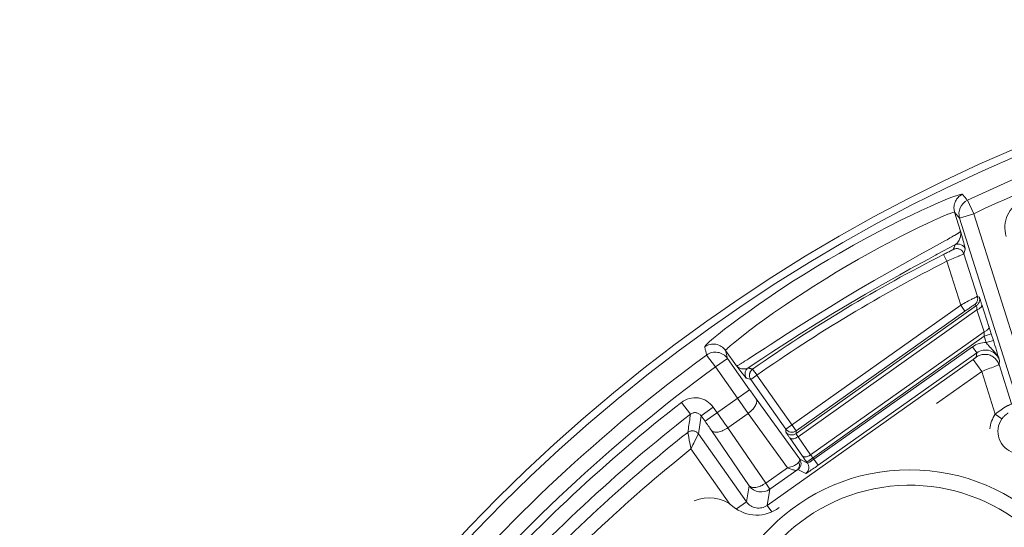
# Model space of a CAD drawing. Header units: inches. Extents: x 0 to 210, y -297 to 0.
# Tile 29 of 76: x 78.03 to 91.31, y -188.28 to -181.45. Entities that reach past the tile are written whole.
import ezdxf

# ---------------------------------------------------------------- set-up
doc = ezdxf.new("R2010")
doc.units = ezdxf.units.IN
doc.header["$MEASUREMENT"] = 0
doc.layers.add('Lag 4', color=7, linetype='Continuous')

msp = doc.modelspace()

# ---------------------------------------------------------------- linework, layer by layer
at = {"layer": 'Lag 4', "color": 7, "lineweight": 9, "true_color": 0xffffff}
for points in [[(87.271, -185.853), (87.271, -185.849), (87.272, -185.848), (87.277, -185.84), (87.286, -185.829), (87.299, -185.816), (87.331, -185.785), (87.336, -185.781), (87.389, -185.735), (87.457, -185.679), (87.539, -185.614), (87.635, -185.541), (87.743, -185.46), (87.864, -185.373), (87.995, -185.281), (88.167, -185.163), (88.285, -185.084), (88.47, -184.964), (88.604, -184.88), (88.796, -184.762), (88.939, -184.676), (89.082, -184.592), (89.278, -184.481), (89.415, -184.406), (89.608, -184.303), (89.731, -184.239), (89.916, -184.145), (90.058, -184.076), (90.19, -184.014), (90.311, -183.959), (90.418, -183.912), (90.512, -183.873), (90.591, -183.841), (90.655, -183.818), (90.661, -183.816), (90.702, -183.803), (90.719, -183.798), (90.732, -183.796), (90.741, -183.796), (90.743, -183.796), (90.745, -183.797)], [(90.745, -183.797), (90.733, -183.804), (90.72, -183.811), (90.71, -183.819), (90.698, -183.828), (90.688, -183.838), (90.678, -183.849), (90.676, -183.852), (90.667, -183.863), (90.659, -183.875), (90.653, -183.888), (90.647, -183.9), (90.642, -183.914), (90.638, -183.927), (90.635, -183.941), (90.633, -183.956), (90.631, -183.971), (90.631, -183.971), (90.631, -183.982), (90.632, -183.997), (90.634, -184.011), (90.637, -184.025), (90.64, -184.038)], [(90.745, -183.797), (90.752, -183.805), (90.759, -183.813), (90.766, -183.821), (90.773, -183.829), (90.779, -183.837), (90.786, -183.845), (90.793, -183.853), (90.8, -183.861), (90.806, -183.869), (90.813, -183.877)], [(90.898, -184.058), (90.813, -183.877)], [(90.64, -184.038), (90.638, -184.037), (90.637, -184.037), (90.629, -184.038), (90.618, -184.041), (90.603, -184.046), (90.565, -184.06), (90.562, -184.061), (90.506, -184.084), (90.437, -184.114), (90.355, -184.151), (90.261, -184.195), (90.154, -184.245), (89.991, -184.325), (89.912, -184.365), (89.742, -184.453), (89.638, -184.508), (89.516, -184.575), (89.344, -184.67), (89.174, -184.769), (89.041, -184.847), (88.916, -184.924), (88.742, -185.032), (88.623, -185.109), (88.458, -185.217), (88.359, -185.285), (88.199, -185.395), (88.083, -185.478), (87.975, -185.556), (87.879, -185.628), (87.793, -185.694), (87.72, -185.751), (87.66, -185.8), (87.612, -185.839), (87.594, -185.855), (87.578, -185.869), (87.567, -185.881), (87.558, -185.889), (87.553, -185.895), (87.553, -185.896), (87.552, -185.899)], [(90.64, -184.038), (90.721, -184.295)], [(90.708, -184.118), (90.64, -184.038)], [(90.708, -184.118), (90.898, -184.058)], [(90.708, -184.118), (91.678, -187.175)], [(90.898, -184.058), (91.856, -187.075)], [(90.721, -184.295), (90.72, -184.297), (90.719, -184.299), (90.717, -184.3), (90.712, -184.305), (90.707, -184.308), (90.691, -184.319), (90.688, -184.32), (90.668, -184.333), (90.66, -184.338), (90.639, -184.35), (90.625, -184.358), (90.604, -184.371), (90.601, -184.373), (90.58, -184.385), (90.559, -184.397), (90.538, -184.408), (90.517, -184.42)], [(90.645, -184.477), (90.653, -184.472), (90.661, -184.465), (90.67, -184.457), (90.678, -184.448), (90.685, -184.439), (90.693, -184.426), (90.701, -184.414), (90.707, -184.4), (90.712, -184.389), (90.714, -184.382), (90.718, -184.369), (90.721, -184.355), (90.723, -184.342), (90.724, -184.329), (90.724, -184.317), (90.723, -184.305), (90.721, -184.295)], [(90.784, -184.536), (90.784, -184.535), (90.784, -184.533), (90.783, -184.527), (90.781, -184.518), (90.778, -184.507), (90.778, -184.504), (90.771, -184.479), (90.769, -184.471), (90.763, -184.447), (90.76, -184.435), (90.753, -184.411), (90.749, -184.397), (90.742, -184.373), (90.741, -184.367), (90.734, -184.343), (90.728, -184.319), (90.721, -184.295)], [(90.645, -184.477), (90.407, -184.604), (90.383, -184.617), (90.288, -184.668), (90.04, -184.802), (89.902, -184.879), (89.667, -185.011), (89.44, -185.142), (89.219, -185.272), (88.999, -185.404), (88.774, -185.542), (88.545, -185.687), (88.416, -185.769), (88.177, -185.924), (88.095, -185.977), (88.039, -186.014), (87.856, -186.134)], [(90.517, -184.42), (90.356, -184.509), (90.266, -184.558), (90.206, -184.591), (89.938, -184.74), (89.762, -184.839), (89.557, -184.957), (89.352, -185.076), (89.152, -185.196), (88.971, -185.306), (88.752, -185.441), (88.535, -185.578), (88.388, -185.672), (88.151, -185.825), (88.084, -185.869), (87.98, -185.937), (87.86, -186.014)], [(90.625, -184.538), (90.627, -184.532), (90.629, -184.525), (90.631, -184.519), (90.633, -184.513), (90.635, -184.507), (90.637, -184.501), (90.639, -184.495), (90.641, -184.489), (90.643, -184.483), (90.644, -184.477)], [(90.765, -184.597), (90.762, -184.588), (90.757, -184.579), (90.752, -184.57), (90.748, -184.565), (90.741, -184.557), (90.733, -184.55), (90.725, -184.544), (90.717, -184.539), (90.708, -184.535), (90.698, -184.531), (90.688, -184.529), (90.678, -184.528), (90.669, -184.527), (90.659, -184.528), (90.649, -184.529), (90.639, -184.532)], [(90.49, -184.609), (90.5, -184.603), (90.514, -184.596), (90.528, -184.589), (90.541, -184.582), (90.551, -184.577), (90.565, -184.57), (90.571, -184.567), (90.585, -184.56), (90.588, -184.558), (90.602, -184.551), (90.614, -184.544), (90.619, -184.542), (90.622, -184.54), (90.625, -184.538), (90.625, -184.538), (90.625, -184.538)], [(90.49, -184.609), (90.535, -184.698)], [(90.535, -184.698), (90.553, -184.69), (90.576, -184.68), (90.599, -184.67), (90.622, -184.66), (90.639, -184.653), (90.662, -184.643), (90.674, -184.638), (90.697, -184.628), (90.702, -184.625), (90.725, -184.615), (90.737, -184.61), (90.747, -184.606), (90.755, -184.602), (90.76, -184.599), (90.76, -184.599), (90.764, -184.598), (90.764, -184.597), (90.765, -184.597)], [(90.784, -184.536), (90.765, -184.597)], [(90.947, -185.171), (90.765, -184.597)], [(90.723, -185.289), (90.535, -184.698)], [(90.947, -185.171), (90.946, -185.171), (90.946, -185.171), (90.943, -185.173), (90.942, -185.173), (90.937, -185.176), (90.936, -185.176), (90.929, -185.18), (90.919, -185.185), (90.907, -185.191), (90.902, -185.194), (90.879, -185.205), (90.868, -185.212), (90.845, -185.223), (90.829, -185.232), (90.807, -185.244), (90.788, -185.254), (90.765, -185.266), (90.745, -185.277), (90.723, -185.289)], [(90.91, -185.283), (90.918, -185.276), (90.925, -185.269), (90.925, -185.269), (90.932, -185.261), (90.938, -185.252), (90.942, -185.244), (90.946, -185.234), (90.949, -185.225), (90.951, -185.215), (90.952, -185.204), (90.952, -185.201), (90.951, -185.191), (90.95, -185.18), (90.947, -185.171)], [(90.973, -185.184), (90.976, -185.194), (90.977, -185.204), (90.978, -185.214), (90.978, -185.217), (90.977, -185.227), (90.975, -185.237), (90.972, -185.247), (90.969, -185.256), (90.964, -185.265), (90.958, -185.274), (90.952, -185.282), (90.951, -185.283), (90.944, -185.29), (90.936, -185.296)], [(90.947, -185.171), (90.973, -185.184)], [(91.007, -185.283), (91.007, -185.283), (91.004, -185.273), (91, -185.263), (90.997, -185.253), (90.994, -185.243), (90.993, -185.241), (90.99, -185.231), (90.987, -185.221), (90.983, -185.211), (90.983, -185.211), (90.98, -185.202), (90.976, -185.192), (90.975, -185.188), (90.973, -185.184)], [(88.365, -186.959), (90.723, -185.289)], [(90.936, -185.296), (88.502, -187.019)], [(90.723, -185.289), (90.78, -185.371)], [(90.91, -185.283), (90.909, -185.283), (90.909, -185.283), (90.907, -185.284), (90.903, -185.286), (90.899, -185.289), (90.886, -185.297), (90.883, -185.3), (90.87, -185.308), (90.863, -185.313), (90.851, -185.322), (90.841, -185.328), (90.829, -185.337), (90.819, -185.344), (90.806, -185.353), (90.793, -185.362), (90.78, -185.371)], [(90.936, -185.296), (90.91, -185.283)], [(90.941, -185.354), (90.941, -185.354), (90.94, -185.348), (90.94, -185.342), (90.939, -185.336), (90.939, -185.33), (90.939, -185.326), (90.938, -185.321), (90.938, -185.318), (90.938, -185.312), (90.938, -185.311), (90.937, -185.305), (90.937, -185.305), (90.936, -185.3), (90.936, -185.3), (90.936, -185.297), (90.936, -185.296), (90.936, -185.296)], [(90.941, -185.354), (90.942, -185.353), (90.952, -185.349), (90.961, -185.344), (90.97, -185.339), (90.971, -185.338), (90.979, -185.332), (90.986, -185.326), (90.993, -185.32), (90.996, -185.317), (91.001, -185.31), (91.004, -185.304), (91.006, -185.298), (91.008, -185.292), (91.008, -185.287), (91.007, -185.283)], [(91.007, -185.283), (91.103, -185.578)], [(88.504, -186.983), (90.78, -185.371)], [(88.529, -187.061), (90.941, -185.354)], [(91.037, -185.649), (90.941, -185.354)], [(91.103, -185.578), (91.104, -185.583), (91.104, -185.588), (91.103, -185.593), (91.1, -185.599), (91.097, -185.605), (91.092, -185.612), (91.089, -185.616), (91.082, -185.622), (91.074, -185.628), (91.074, -185.629), (91.065, -185.634), (91.064, -185.635), (91.055, -185.64), (91.046, -185.645), (91.037, -185.649)], [(91.107, -185.589), (91.106, -185.588), (91.106, -185.587), (91.106, -185.586), (91.105, -185.584), (91.105, -185.583), (91.105, -185.582), (91.104, -185.581), (91.104, -185.58), (91.103, -185.579), (91.103, -185.578)], [(88.646, -187.404), (91.04, -185.708)], [(91.037, -185.649), (88.699, -187.305)], [(91.04, -185.708), (91.135, -185.678)], [(91.067, -185.794), (91.04, -185.708)], [(91.163, -185.764), (91.135, -185.678)], [(87.297, -185.961), (87.294, -185.95), (87.292, -185.939), (87.289, -185.928), (87.286, -185.917), (87.284, -185.907), (87.281, -185.896), (87.279, -185.885), (87.276, -185.874), (87.274, -185.864), (87.271, -185.853)], [(88.741, -187.365), (90.881, -185.849)], [(90.881, -185.849), (90.939, -185.931)], [(91.163, -185.764), (91.067, -185.794)], [(91.245, -186.034), (91.244, -186.029), (91.238, -186.013), (91.232, -185.999), (91.224, -185.984), (91.215, -185.969), (91.213, -185.966), (91.202, -185.95), (91.192, -185.936), (91.18, -185.921), (91.168, -185.908), (91.155, -185.895), (91.142, -185.881), (91.123, -185.862), (91.116, -185.854), (91.098, -185.834), (91.091, -185.825), (91.081, -185.813), (91.067, -185.794)], [(87.297, -185.961), (87.414, -186.122)], [(87.552, -185.899), (87.578, -186.007)], [(87.699, -186.106), (87.552, -185.899)], [(88.799, -187.446), (90.939, -185.931)], [(90.891, -186.02), (90.894, -186.018), (90.898, -186.014), (90.902, -186.011), (90.907, -186.008), (90.908, -186.008), (90.912, -186.005), (90.916, -186.001), (90.92, -185.998), (90.921, -185.997), (90.926, -185.994), (90.93, -185.991), (90.93, -185.991), (90.932, -185.989), (90.932, -185.989), (90.933, -185.988)], [(90.933, -185.988), (90.939, -185.931)], [(91.106, -185.96), (91.092, -185.956), (91.078, -185.954), (91.068, -185.953), (91.054, -185.952), (91.039, -185.952), (91.025, -185.953), (91.011, -185.955), (90.997, -185.958), (90.983, -185.962), (90.97, -185.968), (90.957, -185.974), (90.945, -185.98), (90.933, -185.988)], [(91.239, -186.091), (91.234, -186.077), (91.228, -186.064), (91.226, -186.06), (91.219, -186.047), (91.211, -186.035), (91.202, -186.024), (91.193, -186.013), (91.182, -186.003), (91.171, -185.994), (91.16, -185.985), (91.158, -185.984), (91.145, -185.977), (91.132, -185.97), (91.119, -185.964), (91.106, -185.96)], [(87.414, -186.122), (87.578, -186.007)], [(87.713, -186.543), (87.414, -186.122)], [(87.876, -186.428), (87.578, -186.007)], [(87.86, -186.014), (87.857, -186.016), (87.841, -186.026), (87.825, -186.036), (87.809, -186.046), (87.794, -186.056), (87.792, -186.057), (87.777, -186.066), (87.761, -186.076), (87.745, -186.086), (87.743, -186.087), (87.727, -186.096), (87.726, -186.097), (87.713, -186.103), (87.709, -186.105), (87.704, -186.106), (87.703, -186.106), (87.7, -186.106), (87.699, -186.106)], [(87.699, -186.106), (87.704, -186.113), (87.717, -186.13), (87.73, -186.147), (87.744, -186.164), (87.744, -186.165), (87.758, -186.182), (87.771, -186.199), (87.784, -186.216), (87.788, -186.222), (87.801, -186.238), (87.802, -186.239), (87.816, -186.256), (87.826, -186.268), (87.829, -186.271), (87.832, -186.274)], [(87.699, -186.106), (87.706, -186.113), (87.714, -186.121), (87.723, -186.127), (87.732, -186.133), (87.743, -186.138), (87.754, -186.142), (87.765, -186.146), (87.768, -186.146), (87.77, -186.147), (87.782, -186.149), (87.794, -186.149), (87.805, -186.149), (87.817, -186.148), (87.828, -186.146), (87.838, -186.143), (87.847, -186.139), (87.856, -186.134)], [(90.891, -186.02), (88.113, -187.986)], [(90.891, -186.02), (91.006, -186.183)], [(91.223, -186.098), (91.202, -186.106), (91.181, -186.115), (91.159, -186.123), (91.137, -186.132), (91.136, -186.132), (91.115, -186.14), (91.093, -186.149), (91.071, -186.157), (91.049, -186.166), (91.028, -186.175), (91.006, -186.183)], [(91.239, -186.091), (91.238, -186.092), (91.236, -186.092), (91.235, -186.093), (91.234, -186.093), (91.233, -186.094), (91.231, -186.094), (91.229, -186.095), (91.228, -186.096), (91.226, -186.096), (91.225, -186.097), (91.223, -186.098)], [(91.245, -186.034), (91.239, -186.091)], [(91.407, -186.62), (91.239, -186.091)], [(87.832, -186.274), (87.827, -186.265), (87.822, -186.256), (87.819, -186.246), (87.817, -186.239), (87.815, -186.229), (87.814, -186.219), (87.814, -186.209), (87.815, -186.199), (87.817, -186.189), (87.821, -186.18), (87.825, -186.17), (87.83, -186.161), (87.834, -186.155), (87.841, -186.147), (87.848, -186.14), (87.856, -186.134)], [(87.856, -186.134), (87.862, -186.136), (87.868, -186.138), (87.874, -186.139), (87.88, -186.141), (87.886, -186.143), (87.892, -186.145), (87.898, -186.146), (87.904, -186.148), (87.91, -186.15), (87.916, -186.151)], [(87.892, -186.291), (87.888, -186.284), (87.884, -186.277), (87.881, -186.27), (87.878, -186.262), (87.876, -186.254), (87.875, -186.246), (87.874, -186.238), (87.874, -186.23), (87.874, -186.222), (87.876, -186.214)], [(87.876, -186.214), (87.877, -186.208), (87.879, -186.201), (87.882, -186.195), (87.884, -186.189), (87.888, -186.183), (87.891, -186.177), (87.895, -186.171), (87.9, -186.166), (87.905, -186.161), (87.909, -186.157)], [(87.892, -186.291), (87.974, -186.233)], [(87.976, -186.234), (87.916, -186.151)], [(87.974, -186.233), (88.504, -186.983)], [(91.006, -186.183), (90.397, -186.615)], [(91.188, -186.758), (91.006, -186.183)], [(87.892, -186.291), (87.832, -186.274)], [(87.892, -186.291), (88.365, -186.959)], [(87.275, -186.853), (87.876, -186.428)], [(86.957, -186.6), (87.079, -186.758)], [(87.713, -186.543), (87.857, -186.747)], [(87.857, -186.747), (87.872, -186.736), (87.887, -186.724), (87.901, -186.71), (87.915, -186.696), (87.918, -186.693), (87.929, -186.68), (87.939, -186.667), (87.948, -186.654), (87.955, -186.641), (87.957, -186.638), (87.962, -186.626), (87.967, -186.615), (87.968, -186.609), (87.971, -186.599), (87.972, -186.59), (87.972, -186.587), (87.972, -186.578), (87.971, -186.57), (87.969, -186.562), (87.966, -186.556), (87.963, -186.55)], [(87.963, -186.55), (88.551, -187.365)], [(91.407, -186.62), (91.406, -186.62), (91.405, -186.62), (91.402, -186.622), (91.402, -186.622), (91.396, -186.624), (91.396, -186.624), (91.388, -186.628), (91.378, -186.633), (91.366, -186.639), (91.36, -186.642), (91.337, -186.654), (91.325, -186.661), (91.303, -186.674), (91.287, -186.684), (91.266, -186.699), (91.248, -186.711), (91.227, -186.727), (91.208, -186.741), (91.188, -186.758)], [(87.043, -187.003), (87.047, -186.978), (87.051, -186.954), (87.054, -186.929), (87.058, -186.905), (87.061, -186.88), (87.065, -186.856), (87.068, -186.832), (87.072, -186.807), (87.076, -186.783), (87.079, -186.758)], [(87.222, -186.779), (87.216, -186.771), (87.209, -186.764), (87.201, -186.758), (87.193, -186.752), (87.184, -186.747), (87.174, -186.743), (87.165, -186.74), (87.155, -186.738), (87.146, -186.737), (87.135, -186.737), (87.125, -186.738), (87.115, -186.74), (87.105, -186.744), (87.096, -186.748), (87.087, -186.753), (87.079, -186.758)], [(87.222, -186.779), (87.187, -187.024)], [(87.222, -186.779), (87.386, -186.664)], [(87.222, -186.779), (87.275, -186.853)], [(87.386, -186.664), (87.438, -186.738)], [(87.582, -186.942), (87.857, -186.747)], [(87.857, -186.747), (88.386, -187.48)], [(91.188, -186.758), (91.278, -186.821)], [(91.362, -186.746), (91.361, -186.746), (91.361, -186.746), (91.36, -186.746), (91.355, -186.748), (91.354, -186.749), (91.345, -186.754), (91.343, -186.756), (91.334, -186.763), (91.33, -186.766), (91.321, -186.773), (91.315, -186.779), (91.307, -186.787), (91.3, -186.795), (91.292, -186.803), (91.285, -186.812), (91.278, -186.821)], [(87.043, -187.003), (87.051, -186.997), (87.06, -186.992), (87.07, -186.988), (87.079, -186.985), (87.09, -186.983), (87.1, -186.982), (87.11, -186.982), (87.12, -186.983), (87.129, -186.985), (87.138, -186.987), (87.148, -186.991), (87.157, -186.997), (87.158, -186.997), (87.166, -187.003), (87.174, -187.009), (87.181, -187.016), (87.187, -187.024)], [(87.085, -187.225), (87.082, -187.213), (87.077, -187.191), (87.073, -187.168), (87.068, -187.146), (87.066, -187.131), (87.062, -187.109), (87.06, -187.098), (87.056, -187.075), (87.055, -187.069), (87.051, -187.046), (87.051, -187.046), (87.047, -187.024), (87.045, -187.016), (87.044, -187.009), (87.043, -187.005), (87.043, -187.005), (87.043, -187.003)], [(87.187, -187.024), (87.085, -187.225)], [(87.183, -187.032), (87.178, -187.04)], [(87.187, -187.024), (87.186, -187.026)], [(87.835, -187.939), (87.187, -187.024)], [(87.361, -186.976), (87.365, -186.981), (87.371, -186.986), (87.377, -186.99), (87.385, -186.994), (87.394, -186.997), (87.396, -186.997), (87.405, -186.999), (87.415, -187), (87.421, -187.001), (87.434, -187), (87.447, -186.999), (87.45, -186.998), (87.465, -186.996), (87.48, -186.992), (87.495, -186.987), (87.512, -186.981), (87.515, -186.979), (87.533, -186.971), (87.55, -186.962), (87.567, -186.952), (87.582, -186.942)], [(87.872, -187.722), (87.361, -186.976)], [(87.582, -186.942), (88.093, -187.688)], [(88.363, -186.995), (88.365, -186.959)], [(88.419, -187.078), (88.418, -187.078), (88.413, -187.069), (88.407, -187.061), (88.401, -187.053), (88.396, -187.045), (88.391, -187.039), (88.386, -187.031), (88.383, -187.027), (88.378, -187.019), (88.377, -187.017), (88.371, -187.009), (88.371, -187.008), (88.367, -187.002), (88.366, -187.001), (88.364, -186.997), (88.363, -186.996), (88.363, -186.995)], [(88.502, -187.019), (88.494, -187.024), (88.485, -187.029), (88.475, -187.033), (88.468, -187.035), (88.458, -187.036), (88.447, -187.037), (88.437, -187.037), (88.428, -187.036), (88.418, -187.034), (88.408, -187.031), (88.399, -187.026), (88.39, -187.021), (88.384, -187.017), (88.376, -187.01), (88.369, -187.003), (88.363, -186.995)], [(88.504, -186.983), (88.502, -187.019)], [(88.502, -187.019), (88.502, -187.02), (88.503, -187.02), (88.504, -187.023), (88.506, -187.026), (88.507, -187.027), (88.509, -187.031), (88.51, -187.032), (88.512, -187.036), (88.515, -187.04), (88.518, -187.045), (88.518, -187.045), (88.521, -187.049), (88.524, -187.053), (88.526, -187.057), (88.529, -187.061)], [(87.124, -187.147), (87.111, -187.172), (87.098, -187.198), (87.085, -187.225)], [(88.419, -187.078), (88.422, -187.082), (88.426, -187.085), (88.431, -187.087), (88.437, -187.089), (88.445, -187.09), (88.453, -187.091), (88.462, -187.09), (88.463, -187.09), (88.473, -187.088), (88.483, -187.085), (88.493, -187.081), (88.497, -187.079), (88.498, -187.079), (88.509, -187.074), (88.519, -187.068), (88.529, -187.061)], [(88.588, -187.322), (88.419, -187.078)], [(88.699, -187.305), (88.529, -187.061)], [(87.611, -187.969), (87.085, -187.225)], [(88.699, -187.305), (88.697, -187.306), (88.687, -187.312), (88.677, -187.318), (88.666, -187.323), (88.663, -187.324), (88.652, -187.329), (88.642, -187.331), (88.633, -187.333), (88.632, -187.333), (88.622, -187.334), (88.614, -187.334), (88.607, -187.333), (88.601, -187.331), (88.596, -187.328), (88.592, -187.325), (88.588, -187.322)], [(88.386, -187.48), (88.398, -187.478), (88.415, -187.473), (88.432, -187.468), (88.448, -187.462), (88.465, -187.456), (88.481, -187.448), (88.494, -187.442), (88.506, -187.434), (88.516, -187.427), (88.52, -187.423), (88.528, -187.416), (88.535, -187.409), (88.54, -187.402)], [(88.514, -187.512), (88.52, -187.507), (88.527, -187.5), (88.532, -187.493), (88.537, -187.485), (88.541, -187.476), (88.542, -187.473), (88.545, -187.464), (88.547, -187.455), (88.548, -187.445), (88.548, -187.435), (88.546, -187.424), (88.544, -187.414), (88.541, -187.404), (88.54, -187.402)], [(88.527, -187.505), (88.534, -187.499), (88.542, -187.492), (88.548, -187.484), (88.553, -187.478), (88.558, -187.469), (88.562, -187.459), (88.565, -187.45), (88.567, -187.44), (88.569, -187.43), (88.569, -187.42), (88.568, -187.41), (88.566, -187.4), (88.564, -187.393), (88.56, -187.383), (88.556, -187.374), (88.551, -187.365)], [(88.54, -187.402), (88.541, -187.401), (88.543, -187.398), (88.545, -187.395), (88.547, -187.391), (88.549, -187.388), (88.55, -187.384), (88.551, -187.38), (88.552, -187.376), (88.552, -187.372), (88.552, -187.369), (88.551, -187.365)], [(88.551, -187.365), (88.656, -187.418)], [(88.656, -187.418), (88.661, -187.427), (88.666, -187.436), (88.67, -187.446), (88.672, -187.453), (88.674, -187.463), (88.674, -187.473), (88.674, -187.483), (88.673, -187.493), (88.671, -187.503), (88.668, -187.512), (88.664, -187.522), (88.658, -187.531), (88.654, -187.537), (88.647, -187.545), (88.64, -187.552), (88.632, -187.558)], [(88.646, -187.404), (88.656, -187.418)], [(88.656, -187.418), (88.657, -187.419), (88.658, -187.418), (88.663, -187.416), (88.669, -187.413), (88.669, -187.413), (88.671, -187.412), (88.678, -187.407), (88.681, -187.405), (88.688, -187.401), (88.693, -187.398), (88.7, -187.393), (88.706, -187.389), (88.713, -187.384), (88.72, -187.379), (88.727, -187.375)], [(88.799, -187.446), (88.727, -187.346)], [(88.386, -187.48), (88.093, -187.688)], [(88.15, -187.769), (88.514, -187.512)], [(88.514, -187.512), (88.509, -187.514), (88.505, -187.515), (88.499, -187.515), (88.495, -187.515), (88.486, -187.514), (88.476, -187.512), (88.467, -187.509), (88.461, -187.507), (88.449, -187.503), (88.436, -187.499), (88.423, -187.494), (88.411, -187.489), (88.398, -187.485), (88.386, -187.48)], [(88.527, -187.505), (88.526, -187.505), (88.526, -187.505), (88.524, -187.506), (88.523, -187.506), (88.523, -187.507), (88.522, -187.507), (88.52, -187.508), (88.519, -187.509), (88.519, -187.509), (88.517, -187.51), (88.516, -187.511), (88.515, -187.511), (88.514, -187.512)], [(88.632, -187.558), (88.527, -187.505)], [(88.632, -187.558), (88.634, -187.558), (88.634, -187.557), (88.639, -187.555), (88.645, -187.551), (88.646, -187.55), (88.654, -187.546), (88.657, -187.543), (88.665, -187.539), (88.67, -187.535), (88.678, -187.53), (88.678, -187.53), (88.686, -187.525), (88.693, -187.519), (88.701, -187.514), (88.708, -187.509)], [(88.093, -187.688), (88.079, -187.697), (88.061, -187.707), (88.044, -187.717), (88.026, -187.725), (88.023, -187.726), (88.007, -187.732), (87.991, -187.737), (87.976, -187.741), (87.961, -187.744), (87.958, -187.744), (87.945, -187.746), (87.932, -187.746), (87.926, -187.746), (87.916, -187.745), (87.907, -187.743), (87.905, -187.742), (87.896, -187.739), (87.889, -187.736), (87.882, -187.732), (87.876, -187.727), (87.872, -187.722)], [(88.15, -187.769), (88.093, -187.688)], [(87.835, -187.939), (87.872, -187.722)], [(88.15, -187.769), (88.113, -187.986)], [(87.835, -187.939), (87.699, -188.035)], [(88.175, -188.074), (88.113, -187.986)]]:
    msp.add_lwpolyline(points, dxfattribs=at)
for points in [[(122.034, -203.445), (122.034, -191.295), (112.185, -181.445), (100.034, -181.445), (87.884, -181.445), (78.034, -191.295), (78.034, -203.445), (78.034, -215.595), (87.884, -225.445), (100.034, -225.445), (112.185, -225.445), (122.034, -215.595), (122.034, -203.445)], [(121.936, -203.445), (121.936, -191.349), (112.13, -181.544), (100.034, -181.544), (87.939, -181.544), (78.133, -191.349), (78.133, -203.445), (78.133, -215.541), (87.939, -225.347), (100.034, -225.347), (112.13, -225.347), (121.936, -215.541), (121.936, -203.445)], [(92.684, -190.157), (92.684, -188.693), (91.498, -187.507), (90.034, -187.507), (88.571, -187.507), (87.384, -188.693), (87.384, -190.157), (87.384, -191.62), (88.571, -192.807), (90.034, -192.807), (91.498, -192.807), (92.684, -191.62), (92.684, -190.157)]]:
    msp.add_open_spline(points, degree=3, knots=[0, 0, 0, 0, 1, 1, 1, 2, 2, 2, 3, 3, 3, 4, 4, 4, 4], dxfattribs=at)
for points in [[(95.768, -182.238), (94.057, -182.582), (92.393, -183.132), (90.813, -183.877)], [(95.808, -182.434), (94.112, -182.775), (92.463, -183.32), (90.898, -184.058)], [(90.813, -183.877), (90.723, -183.919), (90.678, -184.023), (90.708, -184.118)], [(91.558, -183.877), (91.37, -183.958), (91.274, -184.169), (91.336, -184.364)], [(90.639, -184.532), (90.634, -184.533), (90.63, -184.535), (90.625, -184.538)], [(90.728, -184.475), (90.701, -184.463), (90.671, -184.464), (90.644, -184.477)], [(90.784, -184.536), (90.775, -184.509), (90.755, -184.486), (90.728, -184.475)], [(90.49, -184.609), (89.596, -185.061), (88.736, -185.577), (87.916, -186.151)], [(90.535, -184.698), (89.646, -185.148), (88.79, -185.661), (87.974, -186.233)], [(91.124, -185.643), (91.118, -185.625), (91.112, -185.607), (91.107, -185.589)], [(91.04, -185.708), (91.039, -185.688), (91.038, -185.669), (91.037, -185.649)], [(91.135, -185.678), (91.132, -185.666), (91.128, -185.655), (91.124, -185.643)], [(87.421, -185.817), (87.368, -185.809), (87.314, -185.821), (87.271, -185.853)], [(87.552, -185.899), (87.521, -185.855), (87.474, -185.826), (87.421, -185.817)], [(91.067, -185.794), (91.001, -185.792), (90.935, -185.811), (90.881, -185.849)], [(91.245, -186.034), (91.219, -185.943), (91.191, -185.854), (91.163, -185.764)], [(87.297, -185.961), (85.885, -186.989), (84.604, -188.184), (83.48, -189.52)], [(87.447, -185.925), (87.394, -185.916), (87.34, -185.929), (87.297, -185.961)], [(87.578, -186.007), (87.547, -185.963), (87.5, -185.934), (87.447, -185.925)], [(91.118, -185.904), (91.058, -185.884), (90.991, -185.894), (90.939, -185.931)], [(91.245, -186.034), (91.226, -185.973), (91.179, -185.925), (91.118, -185.904)], [(87.414, -186.122), (86.016, -187.141), (84.746, -188.325), (83.633, -189.649)], [(87.916, -186.151), (87.914, -186.153), (87.912, -186.155), (87.909, -186.157)], [(87.876, -186.428), (87.905, -186.468), (87.934, -186.509), (87.963, -186.55)], [(86.957, -186.6), (85.947, -187.384), (85.01, -188.257), (84.156, -189.209)], [(87.185, -186.54), (87.104, -186.528), (87.022, -186.55), (86.957, -186.6)], [(87.386, -186.664), (87.338, -186.597), (87.266, -186.552), (87.185, -186.54)], [(87.079, -186.758), (86.079, -187.535), (85.151, -188.4), (84.305, -189.342)], [(87.582, -186.942), (87.534, -186.874), (87.486, -186.805), (87.438, -186.738)], [(91.188, -186.758), (91.147, -186.817), (91.122, -186.885), (91.116, -186.957)], [(87.361, -186.976), (87.332, -186.935), (87.304, -186.894), (87.275, -186.853)], [(91.278, -186.821), (91.223, -186.899), (91.209, -187), (91.241, -187.09)], [(87.043, -187.003), (86.149, -187.709), (85.314, -188.488), (84.547, -189.33)], [(88.365, -186.959), (88.397, -187.004), (88.459, -187.015), (88.504, -186.983)], [(91.241, -187.09), (91.273, -187.181), (91.346, -187.25), (91.438, -187.277)], [(87.085, -187.225), (86.204, -187.928), (85.383, -188.702), (84.628, -189.538)], [(88.588, -187.322), (88.607, -187.349), (88.626, -187.376), (88.646, -187.404)], [(88.699, -187.305), (88.708, -187.319), (88.718, -187.332), (88.727, -187.346)], [(88.727, -187.375), (88.731, -187.371), (88.736, -187.368), (88.741, -187.365)], [(88.777, -187.462), (88.784, -187.457), (88.791, -187.452), (88.799, -187.446)], [(88.708, -187.509), (88.731, -187.494), (88.754, -187.478), (88.777, -187.462)], [(89.761, -187.521), (89.717, -187.526), (89.673, -187.531), (89.629, -187.538)], [(92.369, -189.442), (92.014, -188.282), (90.86, -187.558), (89.661, -187.744)], [(87.652, -188), (87.505, -187.877), (87.302, -187.848), (87.127, -187.926)], [(89.661, -187.744), (88.462, -187.93), (87.581, -188.968), (87.593, -190.181)], [(87.872, -187.722), (87.936, -187.812), (88.06, -187.833), (88.15, -187.769)], [(87.835, -187.939), (87.865, -187.982), (87.912, -188.012), (87.964, -188.02)], [(87.964, -188.02), (88.016, -188.029), (88.07, -188.017), (88.113, -187.986)], [(87.652, -188), (87.831, -188.15), (88.09, -188.156), (88.276, -188.015)]]:
    msp.add_open_spline(points, degree=3, dxfattribs=at)

doc.saveas('drawing.dxf')
